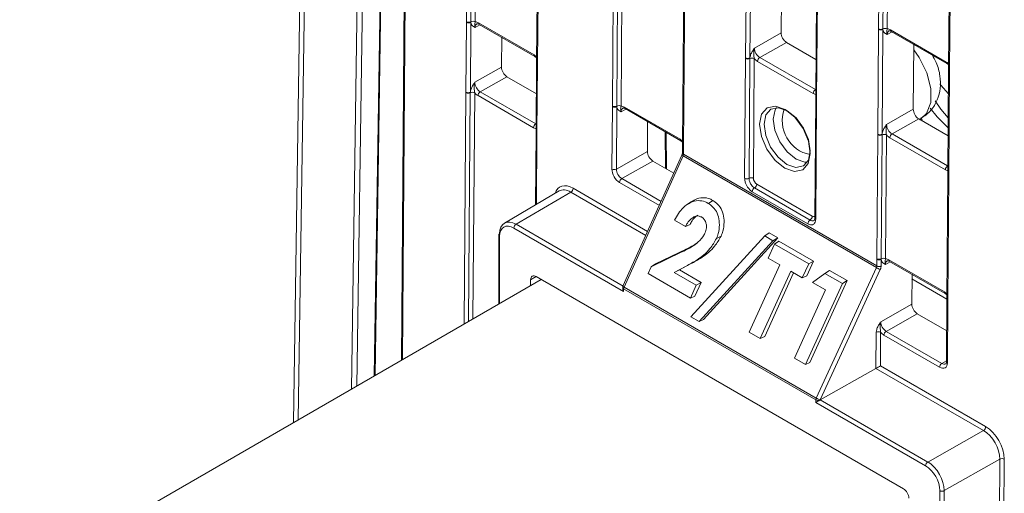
# Model space of a CAD drawing. Header units: millimetres. Extents: x 0 to 2100, y 0 to 1485.
# Tile 88 of 118: x 1271 to 1350, y 1100 to 1138. Entities that reach past the tile are written whole.
import ezdxf

# ---------------------------------------------------------------- set-up
doc = ezdxf.new("R2010")
doc.units = ezdxf.units.MM
doc.header["$LTSCALE"] = 5

msp = doc.modelspace()

# ---------------------------------------------------------------- linework, layer by layer
at = {"color": 7, "linetype": 'Continuous', "lineweight": 15}
for p, q in [((1294.587, 1205.782), (1293.071, 1105.439)), ((1300.581, 1176.492), (1299.563, 1109.187)), ((1302.238, 1174.96), (1301.753, 1110.451)), ((1340.023, 1137.019), (1340.174, 1157.149)), ((1340.525, 1157.146), (1340.373, 1137.016)), ((1340.876, 1157.143), (1340.724, 1137.013)), ((1345.801, 1153.961), (1345.649, 1133.831)), ((1345.874, 1153.859), (1345.722, 1133.728)), ((1306.959, 1137.585), (1307.034, 1147.526)), ((1307.385, 1147.522), (1307.31, 1137.582)), ((1307.736, 1147.519), (1307.661, 1137.579)), ((1324.436, 1146.028), (1324.372, 1137.625)), ((1324.509, 1145.925), (1324.446, 1137.523)), ((1312.661, 1144.337), (1312.586, 1134.397)), ((1312.734, 1144.235), (1312.659, 1134.295)), ((1329.352, 1134.691), (1329.416, 1143.093)), ((1329.768, 1143.09), (1329.704, 1134.688)), ((1332.241, 1141.895), (1332.202, 1136.696)), ((1318.671, 1130.824), (1318.745, 1140.765)), ((1319.096, 1140.761), (1319.022, 1130.821)), ((1319.447, 1140.758), (1319.372, 1130.818)), ((1335.042, 1139.904), (1334.979, 1131.502)), ((1335.116, 1139.802), (1335.052, 1131.4)), ((1306.917, 1131.941), (1306.959, 1137.536)), ((1306.959, 1137.536), (1306.959, 1137.585)), ((1307.311, 1137.534), (1307.269, 1131.939)), ((1307.31, 1137.582), (1307.311, 1137.534)), ((1307.93, 1137.495), (1312.386, 1134.922)), ((1307.982, 1137.379), (1312.438, 1134.806)), ((1324.372, 1137.576), (1324.297, 1127.636)), ((1324.445, 1137.474), (1324.371, 1127.534)), ((1324.372, 1137.625), (1324.372, 1137.576)), ((1324.446, 1137.523), (1324.445, 1137.474)), ((1339.959, 1128.568), (1340.022, 1136.97)), ((1340.022, 1136.97), (1340.023, 1137.019)), ((1340.374, 1136.967), (1340.311, 1128.565)), ((1340.373, 1137.016), (1340.374, 1136.967)), ((1340.993, 1136.929), (1345.45, 1134.356)), ((1309.784, 1136.338), (1309.766, 1133.947)), ((1330.06, 1135.481), (1332.202, 1136.696)), ((1341.045, 1136.812), (1345.501, 1134.24)), ((1332.64, 1135.929), (1330.498, 1134.714)), ((1332.64, 1135.929), (1335.002, 1134.565)), ((1342.847, 1135.772), (1342.808, 1130.573)), ((1312.438, 1134.806), (1312.588, 1134.69)), ((1329.28, 1125.033), (1329.352, 1134.642)), ((1329.352, 1134.642), (1329.352, 1134.691)), ((1329.703, 1134.638), (1329.631, 1125.03)), ((1329.704, 1134.688), (1329.703, 1134.638)), ((1330.054, 1134.635), (1329.982, 1125.027)), ((1330.498, 1134.714), (1334.955, 1132.141)), ((1307.625, 1132.732), (1309.766, 1133.947)), ((1312.585, 1134.348), (1312.543, 1128.753)), ((1312.586, 1134.397), (1312.585, 1134.348)), ((1312.659, 1134.246), (1312.617, 1128.651)), ((1312.659, 1134.295), (1312.659, 1134.246)), ((1334.778, 1131.837), (1330.322, 1134.409)), ((1345.501, 1134.24), (1345.651, 1134.123)), ((1345.649, 1133.781), (1345.586, 1125.379)), ((1345.649, 1133.83), (1345.649, 1133.781)), ((1345.722, 1133.728), (1345.722, 1133.679)), ((1310.204, 1133.179), (1308.063, 1131.964)), ((1310.204, 1133.179), (1312.566, 1131.815)), ((1345.722, 1133.679), (1345.659, 1125.277)), ((1306.916, 1131.892), (1306.917, 1131.941)), ((1307.269, 1131.939), (1307.267, 1131.889)), ((1312.342, 1129.087), (1307.886, 1131.66)), ((1308.063, 1131.964), (1312.519, 1129.392)), ((1334.979, 1131.453), (1334.906, 1121.845)), ((1335.052, 1131.351), (1334.98, 1121.743)), ((1335.052, 1131.4), (1335.052, 1131.351)), ((1318.633, 1125.774), (1318.67, 1130.775)), ((1318.67, 1130.775), (1318.671, 1130.824)), ((1319.022, 1130.773), (1318.985, 1125.772)), ((1319.022, 1130.821), (1319.022, 1130.773)), ((1319.641, 1130.734), (1324.098, 1128.161)), ((1319.693, 1130.618), (1324.15, 1128.045)), ((1340.667, 1129.358), (1342.808, 1130.573)), ((1343.246, 1129.805), (1341.105, 1128.591)), ((1343.246, 1129.805), (1345.609, 1128.442)), ((1343.304, 1129.725), (1343.427, 1129.813)), ((1343.533, 1129.695), (1343.434, 1129.916)), ((1321.495, 1129.577), (1321.477, 1127.186)), ((1312.543, 1128.704), (1312.499, 1122.903)), ((1312.543, 1128.753), (1312.543, 1128.704)), ((1312.617, 1128.651), (1312.616, 1128.602)), ((1323.003, 1125.791), (1322.981, 1128.72)), ((1339.884, 1118.578), (1339.959, 1128.519)), ((1339.959, 1128.519), (1339.959, 1128.568)), ((1340.31, 1128.515), (1340.235, 1118.575)), ((1340.311, 1128.565), (1340.31, 1128.515)), ((1340.66, 1128.512), (1340.586, 1118.572)), ((1345.385, 1125.714), (1340.928, 1128.286)), ((1341.105, 1128.591), (1345.561, 1126.018)), ((1324.15, 1128.045), (1324.3, 1127.929)), ((1324.297, 1127.587), (1324.293, 1127.06)), ((1324.297, 1127.636), (1324.297, 1127.587)), ((1324.37, 1127.485), (1324.366, 1126.958)), ((1324.371, 1127.534), (1324.37, 1127.485)), ((1318.985, 1125.772), (1321.477, 1127.186)), ((1324.25, 1126.889), (1319.516, 1116.379)), ((1324.334, 1126.822), (1319.6, 1116.311)), ((1339.846, 1117.867), (1324.334, 1126.822)), ((1324.366, 1126.958), (1339.879, 1118.003)), ((1321.915, 1126.418), (1319.423, 1125.004)), ((1321.915, 1126.418), (1323.6, 1125.446)), ((1345.585, 1125.33), (1345.511, 1115.39)), ((1345.659, 1125.228), (1345.584, 1115.288)), ((1345.586, 1125.379), (1345.585, 1125.33)), ((1345.659, 1125.277), (1345.659, 1125.228)), ((1330.069, 1124.262), (1334.531, 1121.686)), ((1330.244, 1124.566), (1334.707, 1121.99)), ((1314.39, 1124.014), (1310.002, 1121.436)), ((1315.334, 1123.925), (1310.945, 1121.346)), ((1334.356, 1121.382), (1329.893, 1123.959)), ((1325.021, 1123.169), (1324.665, 1122.932)), ((1326.372, 1123.017), (1326.739, 1123.252)), ((1324.543, 1121.172), (1323.657, 1121.683)), ((1324.543, 1121.172), (1324.902, 1121.338)), ((1309.545, 1120.479), (1309.545, 1114.949)), ((1319.567, 1115.96), (1310.768, 1121.04)), ((1324.964, 1113.917), (1330.888, 1120.41)), ((1327.014, 1120.198), (1327.387, 1120.393)), ((1330.888, 1120.41), (1331.244, 1120.651)), ((1330.888, 1120.41), (1331.547, 1120.029)), ((1331.244, 1120.651), (1331.944, 1120.247)), ((1331.547, 1120.029), (1325.623, 1113.537)), ((1331.944, 1120.247), (1325.976, 1113.706)), ((1331.173, 1118.619), (1331.683, 1119.739)), ((1331.547, 1120.029), (1331.944, 1120.247)), ((1331.683, 1119.739), (1332.032, 1119.983)), ((1331.683, 1119.739), (1334.416, 1118.161)), ((1332.032, 1119.983), (1334.802, 1118.384)), ((1321.785, 1117.94), (1324.239, 1119.123)), ((1322.126, 1118.169), (1324.591, 1119.357)), ((1324.239, 1119.123), (1324.591, 1119.357)), ((1321.532, 1117.386), (1321.785, 1117.94)), ((1321.785, 1117.94), (1322.126, 1118.169)), ((1324.588, 1117.984), (1323.637, 1117.478)), ((1324.945, 1118.16), (1324.051, 1117.686)), ((1324.588, 1117.984), (1324.945, 1118.16)), ((1329.645, 1112.702), (1332.097, 1118.086)), ((1332.097, 1118.086), (1331.173, 1118.619)), ((1334.416, 1118.161), (1333.907, 1117.041)), ((1334.802, 1118.384), (1334.266, 1117.206)), ((1334.416, 1118.161), (1334.802, 1118.384)), ((1339.879, 1118.003), (1339.883, 1118.529)), ((1339.883, 1118.529), (1339.884, 1118.578)), ((1340.235, 1118.527), (1340.231, 1118)), ((1340.235, 1118.575), (1340.235, 1118.527)), ((1340.854, 1118.488), (1345.311, 1115.915)), ((1340.906, 1118.372), (1345.363, 1115.799)), ((1342.018, 1100.131), (1312.546, 1117.145)), ((1324.925, 1115.427), (1321.532, 1117.386)), ((1323.637, 1117.478), (1324.051, 1117.686)), ((1323.637, 1117.478), (1325.397, 1116.462)), ((1324.051, 1117.686), (1325.782, 1116.686)), ((1332.983, 1117.574), (1330.532, 1112.19)), ((1333.208, 1117.444), (1330.891, 1112.356)), ((1333.907, 1117.041), (1332.983, 1117.574)), ((1333.907, 1117.041), (1334.266, 1117.206)), ((1334.727, 1116.673), (1335.721, 1117.408)), ((1335.03, 1107.404), (1339.846, 1117.867)), ((1340.165, 1117.729), (1335.349, 1107.266)), ((1335.721, 1117.408), (1336.079, 1117.647)), ((1335.721, 1117.408), (1337.121, 1116.599)), ((1336.079, 1117.647), (1337.507, 1116.823)), ((1342.709, 1117.331), (1342.691, 1114.94)), ((1312.947, 1116.913), (1271.11, 1092.762)), ((1312.105, 1116.889), (1312.105, 1116.427)), ((1325.397, 1116.462), (1324.925, 1115.427)), ((1325.782, 1116.686), (1325.284, 1115.592)), ((1325.397, 1116.462), (1325.782, 1116.686)), ((1337.121, 1116.599), (1334.16, 1110.096)), ((1337.507, 1116.823), (1334.519, 1110.261)), ((1335.763, 1116.076), (1334.727, 1116.673)), ((1337.121, 1116.599), (1337.507, 1116.823)), ((1345.51, 1115.349), (1342.706, 1116.968)), ((1319.494, 1116.276), (1319.494, 1116.207)), ((1319.567, 1116.174), (1319.567, 1115.96)), ((1334.997, 1107.267), (1319.567, 1116.174)), ((1319.6, 1116.311), (1335.03, 1107.404)), ((1324.925, 1115.427), (1325.284, 1115.592)), ((1333.273, 1110.608), (1335.763, 1116.076)), ((1345.363, 1115.799), (1345.513, 1115.683)), ((1340.198, 1113.526), (1342.691, 1114.94)), ((1345.51, 1115.341), (1345.473, 1110.34)), ((1345.511, 1115.39), (1345.51, 1115.341)), ((1345.583, 1115.239), (1345.546, 1110.238)), ((1345.584, 1115.288), (1345.583, 1115.239)), ((1343.129, 1114.172), (1340.636, 1112.758)), ((1343.129, 1114.172), (1345.491, 1112.808)), ((1325.623, 1113.537), (1324.964, 1113.917)), ((1325.623, 1113.537), (1325.976, 1113.706)), ((1330.532, 1112.19), (1329.645, 1112.702)), ((1339.818, 1109.791), (1339.839, 1112.682)), ((1340.191, 1112.679), (1340.171, 1109.994)), ((1344.922, 1109.877), (1340.459, 1112.454)), ((1340.636, 1112.758), (1345.098, 1110.182)), ((1330.532, 1112.19), (1330.891, 1112.356)), ((1334.16, 1110.096), (1333.273, 1110.608)), ((1334.16, 1110.096), (1334.519, 1110.261)), ((1335.351, 1107.257), (1339.818, 1109.791)), ((1348.44, 1104.813), (1339.818, 1109.791)), ((1340.171, 1109.994), (1348.617, 1105.118)), ((1334.997, 1107.053), (1334.997, 1107.267)), ((1343.796, 1101.973), (1334.997, 1107.053)), ((1335.349, 1107.266), (1335.349, 1107.256)), ((1335.351, 1107.257), (1343.973, 1102.279)), ((1343.973, 1102.279), (1348.44, 1104.813)), ((1349.754, 1102.511), (1345.298, 1099.982)), ((1349.675, 1091.792), (1349.754, 1102.511)), ((1350.106, 1102.508), (1350.027, 1091.789)), ((1344.947, 1089.398), (1344.945, 1099.983)), ((1345.298, 1099.982), (1345.299, 1089.397))]:
    msp.add_line(p, q, dxfattribs=at)
at = {"color": 8, "linetype": 'Continuous', "lineweight": 15}
for p, q in [((1294.954, 1205.3), (1293.448, 1105.657)), ((1297.725, 1108.126), (1298.819, 1180.481)), ((1299.243, 1180.477), (1298.153, 1108.373)), ((1300.655, 1176.449), (1299.639, 1109.231)), ((1302.312, 1174.858), (1301.827, 1110.494)), ((1308.043, 1137.343), (1307.658, 1137.132)), ((1341.107, 1136.777), (1340.721, 1136.566)), ((1334.955, 1132.141), (1334.984, 1132.158)), ((1306.777, 1113.351), (1306.916, 1131.892)), ((1307.267, 1131.889), (1307.129, 1113.555)), ((1307.618, 1131.886), (1307.482, 1113.758)), ((1319.755, 1130.582), (1319.369, 1130.371)), ((1343.331, 1129.757), (1343.427, 1129.813)), ((1312.519, 1129.392), (1312.548, 1129.409)), ((1312.616, 1128.602), (1312.574, 1122.947)), ((1322.93, 1125.833), (1322.908, 1128.762)), ((1345.561, 1126.018), (1345.591, 1126.035)), ((1315.511, 1124.23), (1321.496, 1120.775)), ((1322.435, 1122.859), (1319.246, 1124.7)), ((1319.423, 1125.004), (1322.58, 1123.182)), ((1321.351, 1120.452), (1315.334, 1123.925)), ((1310.945, 1121.346), (1319.523, 1116.394)), ((1309.619, 1120.377), (1309.618, 1114.992)), ((1340.968, 1118.336), (1340.582, 1118.125)), ((1312.543, 1117.147), (1312.105, 1116.889)), ((1345.098, 1110.182), (1345.473, 1110.402))]:
    msp.add_line(p, q, dxfattribs=at)
at = {"color": 8, "linetype": 'Continuous', "lineweight": 15, "flags": 128}
for points in [[(1343.431, 1129.814), (1343.88, 1130.23), (1344.223, 1131.102), (1344.231, 1132.236), (1343.905, 1133.494), (1343.283, 1134.725), (1342.844, 1135.333)], [(1333.41, 1126.572), (1332.704, 1127.143), (1332.108, 1127.954), (1331.713, 1128.881), (1331.578, 1129.782), (1331.725, 1130.521), (1331.825, 1130.698)], [(1334.306, 1126.323), (1334.119, 1126.327), (1333.41, 1126.572)]]:
    msp.add_lwpolyline(points, dxfattribs=at)
at = {"color": 7, "linetype": 'Continuous', "lineweight": 15, "flags": 128}
for points in [[(1344.946, 1132.598), (1345.021, 1132.5), (1345.634, 1131.797)], [(1332.495, 1125.841), (1331.719, 1126.469), (1331.064, 1127.36), (1330.629, 1128.379), (1330.481, 1129.37), (1330.643, 1130.182), (1331.089, 1130.692), (1331.752, 1130.822), (1332.53, 1130.553), (1333.307, 1129.925), (1333.962, 1129.034), (1334.396, 1128.015), (1334.544, 1127.024), (1334.383, 1126.212), (1333.937, 1125.702), (1333.274, 1125.572), (1332.495, 1125.841)], [(1332.704, 1130.447), (1331.993, 1130.693), (1331.388, 1130.574), (1330.981, 1130.109), (1330.833, 1129.367), (1330.968, 1128.462), (1331.365, 1127.533), (1331.963, 1126.719), (1332.672, 1126.146), (1333.383, 1125.9), (1333.988, 1126.018), (1334.395, 1126.484), (1334.543, 1127.226), (1334.408, 1128.13), (1334.011, 1129.06), (1333.413, 1129.874), (1332.704, 1130.447)], [(1345.614, 1129.091), (1344.737, 1129.949), (1344.17, 1130.655)], [(1344.564, 1131.242), (1345.021, 1130.581), (1345.62, 1129.893)]]:
    msp.add_lwpolyline(points, dxfattribs=at)
at = {"color": 7, "linetype": 'Continuous', "lineweight": 15}
for centre, radius, start, end in [((1307.138, 1137.93), 0.388, 242.58674, 296.35936), ((1307.137, 1137.88), 0.388, 242.571, 296.56425), ((1307.482, 1137.234), 0.388, 62.58674, 116.35936), ((1340.201, 1137.314), 0.388, 242.571, 296.56425), ((1340.201, 1137.363), 0.388, 242.58674, 296.35936), ((1340.546, 1136.668), 0.388, 62.58674, 116.35936), ((1329.531, 1135.035), 0.388, 242.571, 296.56425), ((1329.531, 1134.986), 0.388, 242.58674, 296.35936), ((1329.875, 1134.291), 0.388, 62.58674, 116.35936), ((1330.706, 1134.39), 0.385, 122.62937, 177.08194), ((1335.162, 1131.817), 0.385, 122.62937, 177.08194), ((1307.095, 1132.237), 0.388, 242.58674, 296.35936), ((1307.095, 1132.286), 0.388, 242.571, 296.56425), ((1307.44, 1131.541), 0.388, 62.58674, 116.35936), ((1308.27, 1131.64), 0.385, 122.62937, 177.08194), ((1318.849, 1131.119), 0.388, 242.571, 296.56425), ((1318.849, 1131.169), 0.388, 242.58674, 296.35936), ((1319.194, 1130.474), 0.388, 62.58674, 116.35936), ((1335.051, 1129.637), 2.754, 160.19326, 258.93144), ((1312.727, 1129.068), 0.385, 122.62937, 177.08194), ((1340.138, 1128.912), 0.388, 242.571, 296.56425), ((1340.137, 1128.863), 0.388, 242.58674, 296.35936), ((1340.482, 1128.168), 0.388, 62.58674, 116.35936), ((1341.312, 1128.267), 0.385, 122.62937, 177.08194), ((1345.769, 1125.694), 0.385, 122.62937, 177.08194), ((1318.811, 1126.119), 0.388, 242.571, 296.56425), ((1329.458, 1125.378), 0.388, 242.58674, 296.35936), ((1329.803, 1124.682), 0.388, 62.58674, 116.35936), ((1315.127, 1124.249), 0.385, 302.62937, 357.08194), ((1319.63, 1124.68), 0.385, 122.62937, 177.08194), ((1330.277, 1123.939), 0.385, 122.83642, 177.06574), ((1329.86, 1124.586), 0.385, 302.83642, 357.06574), ((1334.323, 1122.01), 0.385, 302.83642, 357.06574), ((1311.152, 1121.023), 0.384, 122.60548, 177.39452), ((1334.74, 1121.363), 0.385, 122.83642, 177.06574), ((1309.67, 1120.467), 0.125, 114.88108, 174.46915), ((1340.058, 1118.347), 0.388, 242.571, 296.56425), ((1340.062, 1118.873), 0.388, 242.571, 296.56425), ((1340.062, 1118.923), 0.388, 242.58674, 296.35936), ((1340.407, 1118.227), 0.388, 62.58674, 116.35936), ((1340.579, 1119.121), 1.452, 239.68039, 253.43594), ((1319.744, 1116.276), 0.25, 155.75389, 179.99622), ((1319.907, 1116.166), 0.34, 154.54474, 178.57629), ((1340.013, 1112.335), 0.388, 62.571, 116.56425), ((1340.843, 1112.434), 0.385, 122.62937, 177.08194), ((1345.306, 1109.858), 0.385, 122.62937, 177.08194), ((1335.336, 1107.258), 0.34, 154.54474, 178.57629), ((1335.174, 1107.608), 0.385, 242.63806, 297.07837), ((1335.763, 1108.658), 1.452, 239.68039, 253.43594), ((1348.233, 1105.137), 0.385, 302.62937, 357.08194), ((1344.18, 1101.956), 0.384, 122.60548, 177.39452), ((1349.928, 1102.164), 0.388, 62.5755, 116.56483), ((1345.122, 1100.325), 0.385, 242.64253, 297.07898)]:
    msp.add_arc(centre, radius, start, end, dxfattribs=at)
at = {"color": 8, "linetype": 'Continuous', "lineweight": 15}
for centre, radius, start, end in [((1308.05, 1137.479), 0.121, 172.28264, 235.73698), ((1324.492, 1137.633), 0.119, 183.86183, 247.40714), ((1324.491, 1137.584), 0.119, 183.88577, 247.38321), ((1341.113, 1136.912), 0.121, 172.28264, 235.73698), ((1312.506, 1134.906), 0.121, 172.27254, 235.83653), ((1312.705, 1134.356), 0.119, 183.8815, 247.40511), ((1312.705, 1134.405), 0.119, 183.88577, 247.38321), ((1345.57, 1134.34), 0.121, 172.27254, 235.83653), ((1345.772, 1133.841), 0.123, 184.86648, 246.4025), ((1345.771, 1133.792), 0.123, 184.84532, 246.42365), ((1335.101, 1131.513), 0.123, 184.84532, 246.42365), ((1335.101, 1131.464), 0.123, 184.86648, 246.4025), ((1319.765, 1130.719), 0.124, 173.24925, 234.77037), ((1312.662, 1128.761), 0.119, 183.86183, 247.40714), ((1312.662, 1128.712), 0.119, 183.88577, 247.38321), ((1324.221, 1128.147), 0.125, 173.2757, 234.48468), ((1324.416, 1127.644), 0.119, 183.88577, 247.38321), ((1324.416, 1127.595), 0.119, 183.8815, 247.40511), ((1324.393, 1126.983), 0.171, 213.04746, 249.65043), ((1324.412, 1127.068), 0.119, 183.86183, 247.40714), ((1345.708, 1125.341), 0.123, 184.86648, 246.4025), ((1345.708, 1125.39), 0.123, 184.84532, 246.42365), ((1335.029, 1121.855), 0.123, 184.86648, 246.4025), ((1309.668, 1120.49), 0.123, 185.03939, 246.26321), ((1340.978, 1118.473), 0.124, 173.24925, 234.77037), ((1319.66, 1116.472), 0.171, 213.04746, 249.65043), ((1319.617, 1116.287), 0.123, 185.04353, 246.26784), ((1345.435, 1115.901), 0.125, 173.2757, 234.48468), ((1345.632, 1115.351), 0.123, 184.90268, 246.41826), ((1345.633, 1115.4), 0.123, 184.86648, 246.4025), ((1345.595, 1110.35), 0.123, 184.84532, 246.42365)]:
    msp.add_arc(centre, radius, start, end, dxfattribs=at)
for centre, major_axis, ratio, start_param, end_param in [((1308.101, 1136.878), (-0.312, 0.542), 0.582321, 6.272393, 7.069493), ((1341.165, 1136.311), (-0.312, 0.542), 0.582321, 6.272393, 7.069493), ((1319.813, 1130.117), (-0.312, 0.542), 0.582321, 6.272393, 7.069493), ((1334.709, 1122.298), (-0.185, 0.326), 0.582353, 2.360715, 3.212762), ((1341.026, 1117.871), (-0.312, 0.542), 0.582321, 6.272393, 7.069493), ((1345.104, 1110.695), (-0.305, 0.546), 0.582285, 2.36425, 3.154505)]:
    msp.add_ellipse(centre, major_axis=major_axis, ratio=ratio, start_param=start_param, end_param=end_param, dxfattribs=at)
at = {"color": 7, "linetype": 'Continuous', "lineweight": 15}
for centre, major_axis, ratio, start_param, end_param in [((1307.924, 1136.777), (-0.432, 0.761), 0.582353, 5.502308, 5.950669), ((1340.988, 1136.211), (-0.432, 0.761), 0.582353, 5.502308, 5.950669), ((1332.644, 1136.441), (-0.308, 0.544), 0.582442, 0.78992, 2.360641), ((1330.504, 1135.227), (-0.308, 0.544), 0.58649, 0.789937, 2.360657), ((1312.381, 1134.205), (-0.432, 0.761), 0.582442, 5.053872, 5.502233), ((1330.327, 1135.127), (-0.432, 0.761), 0.582442, 1.912279, 2.360641), ((1310.208, 1133.692), (-0.308, 0.544), 0.582442, 0.78992, 2.360641), ((1345.444, 1133.638), (-0.432, 0.761), 0.582442, 5.053872, 5.502233), ((1308.068, 1132.478), (-0.308, 0.544), 0.58649, 0.789937, 2.360657), ((1307.891, 1132.378), (-0.432, 0.761), 0.582442, 1.912279, 2.360641), ((1334.783, 1132.554), (-0.432, 0.761), 0.582353, 2.360715, 2.809077), ((1319.636, 1130.016), (-0.432, 0.761), 0.582353, 5.502308, 5.950669), ((1343.25, 1130.318), (-0.308, 0.544), 0.582442, 0.78992, 2.360641), ((1312.348, 1129.805), (-0.432, 0.761), 0.582353, 2.360715, 2.809077), ((1341.11, 1129.104), (-0.308, 0.544), 0.58649, 0.789937, 2.360657), ((1340.934, 1129.004), (-0.432, 0.761), 0.582442, 1.912279, 2.360641), ((1324.092, 1127.444), (-0.432, 0.761), 0.582442, 5.053872, 5.502233), ((1321.919, 1126.931), (-0.308, 0.544), 0.582442, 0.78992, 2.360641), ((1324.193, 1126.856), (0.122, 0.218), 0.567133, 4.869764, 5.480629), ((1319.251, 1125.417), (-0.432, 0.761), 0.582442, 0.78992, 2.360641), ((1319.428, 1125.518), (-0.308, 0.544), 0.58649, 0.789937, 2.360657), ((1330.247, 1124.874), (-0.185, 0.326), 0.582442, 0.78992, 2.360641), ((1345.39, 1126.431), (-0.432, 0.761), 0.582353, 2.360715, 2.809077), ((1315.498, 1122.487), (-1.048, 1.849), 0.582353, 5.502308, 6.778889), ((1315.321, 1122.386), (-0.922, 1.633), 0.582334, 5.503486, 6.293204), ((1310.945, 1119.815), (-0.939, 1.623), 0.578053, 5.497257, 7.067901), ((1310.768, 1119.713), (-0.812, 1.407), 0.577382, 5.49783, 7.068474), ((1339.7, 1117.904), (0.128, 0.215), 0.587457, 4.887074, 5.497939), ((1339.875, 1117.801), (0.253, 0.431), 0.582442, 4.882516, 5.493381), ((1340.849, 1117.77), (-0.432, 0.761), 0.582353, 5.502308, 5.950669), ((1312.546, 1116.634), (-0.312, 0.541), 0.577382, 5.49783, 7.068627), ((1319.744, 1116.062), (-0.177, 0.306), 0.577357, 0.785338, 1.570775), ((1345.306, 1115.198), (-0.432, 0.761), 0.582442, 5.053872, 5.502233), ((1343.133, 1114.685), (-0.308, 0.544), 0.582442, 0.78992, 2.360641), ((1340.641, 1113.271), (-0.308, 0.544), 0.58649, 0.789937, 2.360657), ((1340.465, 1113.171), (-0.432, 0.761), 0.582442, 1.912279, 2.360641), ((1344.927, 1110.595), (-0.432, 0.761), 0.582353, 2.360715, 3.931436), ((1339.994, 1109.893), (0.251, 0.144), 0.003849, 3.929151, 5.491221), ((1335.174, 1107.155), (0.25, 0.144), 0.000103, 0.929485, 2.356173), ((1335.351, 1107.053), (0.127, 0.216), 0.582442, 0.789719, 0.798445), ((1348.427, 1103.275), (-0.925, 1.631), 0.583791, 3.931595, 5.502239), ((1348.604, 1103.375), (-1.048, 1.848), 0.582442, 3.931589, 5.502233), ((1343.973, 1100.748), (-0.936, 1.625), 0.576709, 3.927777, 5.498421), ((1343.796, 1100.646), (-0.812, 1.407), 0.577382, 3.927186, 5.49783), ((1342.018, 1099.621), (-0.312, 0.541), 0.577382, 3.927034, 5.49783)]:
    msp.add_ellipse(centre, major_axis=major_axis, ratio=ratio, start_param=start_param, end_param=end_param, dxfattribs=at)
for points, knots in [([(1307.658, 1137.132), (1307.657, 1137.132), (1307.637, 1137.141), (1307.565, 1137.173), (1307.446, 1137.239), (1307.34, 1137.363), (1307.319, 1137.485), (1307.311, 1137.534)], [0, 0, 0, 0, 0.005551, 0.123014, 0.446974, 0.782817, 1, 1, 1, 1]), ([(1307.661, 1137.579), (1307.651, 1137.545), (1307.626, 1137.46), (1307.614, 1137.367), (1307.621, 1137.25), (1307.648, 1137.16), (1307.657, 1137.133), (1307.658, 1137.132)], [0, 0, 0, 0, 0.200769, 0.498761, 0.853829, 0.993399, 1, 1, 1, 1]), ([(1307.794, 1137.419), (1307.798, 1137.422), (1307.808, 1137.43), (1307.86, 1137.436), (1307.945, 1137.396), (1307.982, 1137.379)], [0, 0, 0, 0, 0.2024162, 0.6503478, 1, 1, 1, 1]), ([(1340.721, 1136.566), (1340.72, 1136.566), (1340.7, 1136.575), (1340.629, 1136.607), (1340.51, 1136.672), (1340.404, 1136.797), (1340.382, 1136.919), (1340.374, 1136.967)], [0, 0, 0, 0, 0.005551, 0.123014, 0.446974, 0.782817, 1, 1, 1, 1]), ([(1340.724, 1137.013), (1340.714, 1136.978), (1340.689, 1136.894), (1340.678, 1136.8), (1340.685, 1136.684), (1340.711, 1136.594), (1340.721, 1136.567), (1340.721, 1136.566)], [0, 0, 0, 0, 0.200769, 0.498761, 0.853829, 0.993399, 1, 1, 1, 1]), ([(1340.858, 1136.853), (1340.861, 1136.855), (1340.872, 1136.864), (1340.924, 1136.869), (1341.008, 1136.83), (1341.045, 1136.812)], [0, 0, 0, 0, 0.202416, 0.650348, 1, 1, 1, 1]), ([(1329.704, 1134.688), (1329.713, 1134.746), (1329.737, 1134.893), (1329.846, 1135.137), (1329.966, 1135.337), (1330.039, 1135.449), (1330.059, 1135.48), (1330.06, 1135.481)], [0, 0, 0, 0, 0.2171826, 0.5530263, 0.8769859, 0.9944494, 1, 1, 1, 1]), ([(1330.06, 1135.481), (1330.06, 1135.48), (1330.05, 1135.441), (1330.022, 1135.306), (1330.012, 1135.077), (1330.021, 1134.828), (1330.044, 1134.691), (1330.054, 1134.635)], [0, 0, 0, 0, 0.006601, 0.146171, 0.501239, 0.799231, 1, 1, 1, 1]), ([(1343.429, 1129.822), (1343.714, 1130.026), (1344.27, 1130.421), (1344.771, 1131.304), (1345.01, 1132.256), (1344.977, 1133.278), (1344.754, 1134.206), (1344.438, 1134.727), (1344.319, 1134.922)], [0, 0, 0, 0, 0.180909, 0.352006, 0.518115, 0.69219, 0.884222, 1, 1, 1, 1]), ([(1307.269, 1131.939), (1307.278, 1131.997), (1307.301, 1132.144), (1307.41, 1132.388), (1307.531, 1132.587), (1307.604, 1132.7), (1307.624, 1132.731), (1307.625, 1132.732)], [0, 0, 0, 0, 0.217183, 0.553026, 0.876986, 0.994449, 1, 1, 1, 1]), ([(1307.625, 1132.732), (1307.624, 1132.73), (1307.614, 1132.692), (1307.586, 1132.556), (1307.576, 1132.328), (1307.585, 1132.079), (1307.609, 1131.941), (1307.618, 1131.886)], [0, 0, 0, 0, 0.006601, 0.146171, 0.501239, 0.799231, 1, 1, 1, 1]), ([(1334.979, 1131.502), (1334.979, 1131.49), (1334.979, 1131.474), (1334.979, 1131.457), (1334.979, 1131.453)], [0, 0, 0, 0, 0.7352204, 1, 1, 1, 1]), ([(1319.369, 1130.371), (1319.368, 1130.371), (1319.348, 1130.38), (1319.277, 1130.412), (1319.158, 1130.478), (1319.052, 1130.602), (1319.03, 1130.725), (1319.022, 1130.773)], [0, 0, 0, 0, 0.005551, 0.123014, 0.446974, 0.782817, 1, 1, 1, 1]), ([(1319.369, 1130.371), (1319.369, 1130.372), (1319.359, 1130.4), (1319.333, 1130.489), (1319.326, 1130.606), (1319.337, 1130.699), (1319.362, 1130.784), (1319.372, 1130.818)], [0, 0, 0, 0, 0.006601, 0.146171, 0.501239, 0.799231, 1, 1, 1, 1]), ([(1319.506, 1130.658), (1319.509, 1130.661), (1319.52, 1130.67), (1319.572, 1130.675), (1319.656, 1130.635), (1319.693, 1130.618)], [0, 0, 0, 0, 0.202416, 0.650348, 1, 1, 1, 1]), ([(1340.311, 1128.565), (1340.32, 1128.623), (1340.343, 1128.77), (1340.452, 1129.014), (1340.573, 1129.214), (1340.646, 1129.326), (1340.666, 1129.357), (1340.667, 1129.358)], [0, 0, 0, 0, 0.2171826, 0.5530263, 0.8769859, 0.9944494, 1, 1, 1, 1]), ([(1340.667, 1129.358), (1340.666, 1129.357), (1340.656, 1129.318), (1340.628, 1129.183), (1340.618, 1128.954), (1340.628, 1128.705), (1340.651, 1128.567), (1340.66, 1128.512)], [0, 0, 0, 0, 0.006601, 0.146171, 0.501239, 0.799231, 1, 1, 1, 1]), ([(1324.293, 1127.06), (1324.292, 1127.049), (1324.291, 1127.02), (1324.279, 1126.96), (1324.259, 1126.912), (1324.25, 1126.889)], [0, 0, 0, 0, 0.247765, 0.653864, 1, 1, 1, 1]), ([(1329.893, 1123.959), (1329.854, 1123.984), (1329.745, 1124.054), (1329.592, 1124.212), (1329.447, 1124.426), (1329.338, 1124.661), (1329.285, 1124.874), (1329.281, 1124.995), (1329.28, 1125.033)], [0, 0, 0, 0, 0.121117, 0.335616, 0.500056, 0.684519, 0.899008, 1, 1, 1, 1]), ([(1329.631, 1125.03), (1329.632, 1125.002), (1329.634, 1124.916), (1329.673, 1124.764), (1329.75, 1124.596), (1329.853, 1124.444), (1329.963, 1124.33), (1330.041, 1124.28), (1330.069, 1124.262)], [0, 0, 0, 0, 0.100993, 0.315482, 0.499944, 0.664383, 0.878882, 1, 1, 1, 1]), ([(1325.027, 1123.138), (1325.11, 1123.203), (1325.382, 1123.412), (1325.907, 1123.512), (1326.402, 1123.43), (1326.658, 1123.295), (1326.739, 1123.252)], [0, 0, 0, 0, 0.158215, 0.514041, 0.845625, 1, 1, 1, 1]), ([(1323.657, 1121.683), (1323.866, 1122.039), (1324.204, 1122.617), (1324.905, 1123.117), (1325.531, 1123.282), (1326.031, 1123.197), (1326.288, 1123.061), (1326.372, 1123.017)], [0, 0, 0, 0, 0.322298, 0.522508, 0.723266, 0.909484, 1, 1, 1, 1]), ([(1326.372, 1123.017), (1326.58, 1122.862), (1326.937, 1122.596), (1327.209, 1121.944), (1327.275, 1121.285), (1327.205, 1120.679), (1327.066, 1120.328), (1327.014, 1120.198)], [0, 0, 0, 0, 0.27434, 0.469162, 0.66358, 0.875676, 1, 1, 1, 1]), ([(1326.739, 1123.252), (1326.95, 1123.094), (1327.311, 1122.825), (1327.585, 1122.165), (1327.652, 1121.496), (1327.581, 1120.882), (1327.439, 1120.525), (1327.387, 1120.393)], [0, 0, 0, 0, 0.273729, 0.468485, 0.662831, 0.875165, 1, 1, 1, 1]), ([(1325.809, 1121.928), (1325.728, 1121.963), (1325.564, 1122.035), (1325.269, 1121.978), (1324.96, 1121.789), (1324.714, 1121.491), (1324.591, 1121.261), (1324.543, 1121.172)], [0, 0, 0, 0, 0.17673, 0.355165, 0.567599, 0.832159, 1, 1, 1, 1]), ([(1325.513, 1122.062), (1325.46, 1122.034), (1325.284, 1121.939), (1325.078, 1121.669), (1324.954, 1121.435), (1324.902, 1121.338)], [0, 0, 0, 0, 0.2020538, 0.6678789, 1, 1, 1, 1]), ([(1326.09, 1120.627), (1326.142, 1120.772), (1326.23, 1121.016), (1326.207, 1121.377), (1326.109, 1121.655), (1325.958, 1121.831), (1325.847, 1121.903), (1325.809, 1121.928)], [0, 0, 0, 0, 0.292191, 0.491797, 0.691096, 0.894867, 1, 1, 1, 1]), ([(1334.98, 1121.743), (1334.977, 1121.699), (1334.97, 1121.577), (1334.908, 1121.432), (1334.796, 1121.328), (1334.647, 1121.286), (1334.49, 1121.312), (1334.388, 1121.365), (1334.356, 1121.382)], [0, 0, 0, 0, 0.1211172, 0.3356162, 0.5000564, 0.6845187, 0.899008, 1, 1, 1, 1]), ([(1334.906, 1121.846), (1334.901, 1121.799), (1334.892, 1121.705), (1334.862, 1121.665), (1334.849, 1121.661), (1334.845, 1121.66)], [0, 0, 0, 0, 0.399932, 0.795947, 1, 1, 1, 1]), ([(1324.239, 1119.123), (1324.441, 1119.223), (1324.845, 1119.422), (1325.431, 1119.79), (1325.866, 1120.207), (1326.039, 1120.531), (1326.09, 1120.627)], [0, 0, 0, 0, 0.290757, 0.581949, 0.875812, 1, 1, 1, 1]), ([(1327.387, 1120.393), (1327.226, 1120.114), (1326.818, 1119.407), (1325.924, 1118.701), (1325.242, 1118.324), (1324.945, 1118.16)], [0, 0, 0, 0, 0.26879, 0.68114, 1, 1, 1, 1]), ([(1327.014, 1120.198), (1326.853, 1119.919), (1326.445, 1119.214), (1325.555, 1118.517), (1324.88, 1118.145), (1324.588, 1117.984)], [0, 0, 0, 0, 0.270788, 0.684498, 1, 1, 1, 1]), ([(1324.591, 1119.357), (1324.794, 1119.453), (1325.103, 1119.598), (1325.394, 1119.797), (1325.493, 1119.864)], [0, 0, 0, 0, 0.658518, 1, 1, 1, 1]), ([(1340.582, 1118.125), (1340.581, 1118.125), (1340.562, 1118.134), (1340.49, 1118.166), (1340.371, 1118.232), (1340.265, 1118.356), (1340.244, 1118.478), (1340.235, 1118.527)], [0, 0, 0, 0, 0.005551, 0.123014, 0.446974, 0.782817, 1, 1, 1, 1]), ([(1340.582, 1118.125), (1340.582, 1118.126), (1340.572, 1118.153), (1340.546, 1118.243), (1340.539, 1118.36), (1340.551, 1118.453), (1340.576, 1118.538), (1340.586, 1118.572)], [0, 0, 0, 0, 0.006601, 0.146171, 0.501239, 0.799231, 1, 1, 1, 1]), ([(1340.719, 1118.412), (1340.722, 1118.415), (1340.733, 1118.423), (1340.785, 1118.429), (1340.869, 1118.389), (1340.906, 1118.372)], [0, 0, 0, 0, 0.202416, 0.650348, 1, 1, 1, 1]), ([(1339.839, 1112.682), (1339.847, 1112.756), (1339.865, 1112.918), (1339.983, 1113.182), (1340.104, 1113.381), (1340.177, 1113.493), (1340.197, 1113.524), (1340.198, 1113.526)], [0, 0, 0, 0, 0.2654415, 0.5805812, 0.8845694, 0.9947916, 1, 1, 1, 1]), ([(1340.198, 1113.526), (1340.197, 1113.524), (1340.187, 1113.486), (1340.159, 1113.35), (1340.149, 1113.122), (1340.159, 1112.873), (1340.182, 1112.735), (1340.191, 1112.679)], [0, 0, 0, 0, 0.006601, 0.146171, 0.501239, 0.799231, 1, 1, 1, 1]), ([(1345.473, 1110.34), (1345.468, 1110.296), (1345.46, 1110.206), (1345.428, 1110.161), (1345.416, 1110.156), (1345.412, 1110.155)], [0, 0, 0, 0, 0.373246, 0.763726, 1, 1, 1, 1])]:
    msp.add_open_spline(points, degree=3, knots=knots, dxfattribs=at)
at = {"color": 8, "linetype": 'Continuous', "lineweight": 15}
for points, knots in [([(1343.296, 1129.72), (1343.336, 1129.751), (1343.379, 1129.784), (1343.425, 1129.811), (1343.427, 1129.813)], [0, 0, 0, 0, 0.958669, 1, 1, 1, 1]), ([(1334.531, 1121.686), (1334.555, 1121.674), (1334.628, 1121.636), (1334.737, 1121.621), (1334.819, 1121.632), (1334.846, 1121.657), (1334.847, 1121.658)], [0, 0, 0, 0, 0.200217, 0.62544, 0.991131, 1, 1, 1, 1])]:
    msp.add_open_spline(points, degree=3, knots=knots, dxfattribs=at)

doc.saveas('drawing.dxf')
